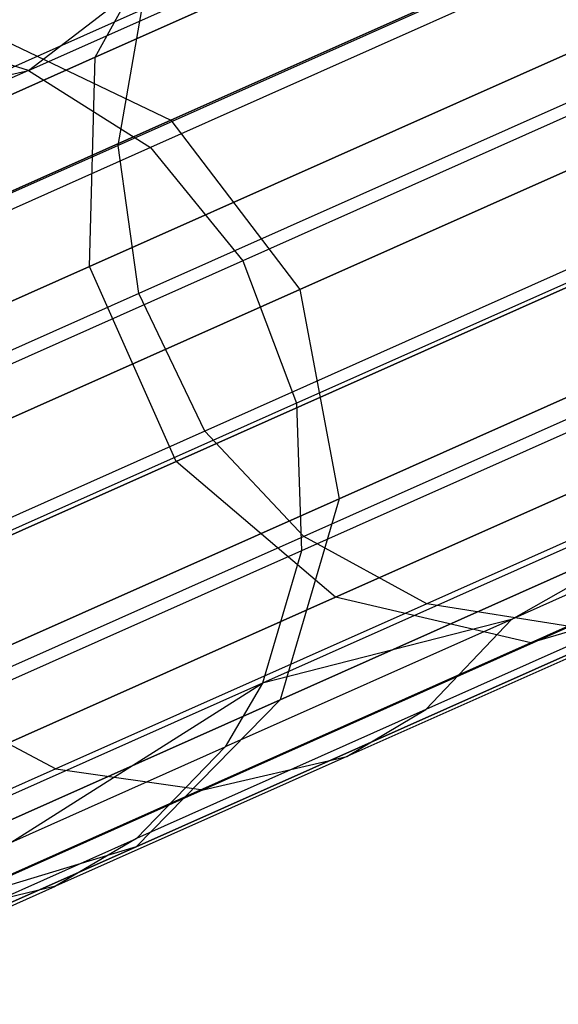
# Model space of a CAD drawing. Extents: x 0.3 to 7.1, y -3.38 to 3.38.
# Tile 11 of 256: x 0.81 to 0.93, y -1.42 to -1.2. Entities that reach past the tile are written whole.
import ezdxf

# ---------------------------------------------------------------- set-up
doc = ezdxf.new("R2010")
doc.units = 0
doc.header["$LTSCALE"] = 2.54
doc.layers.get('0').update_dxf_attribs({"linetype": 'CONTINUOUS'})

# ---------------------------------------------------------------- blocks, each defined once
blk = doc.blocks.new('SINGLES_B_BB_STL')
at = {"color": 0}
for p, q in [((0.82982, -1.20365, 15.72978), (1.01422, -1.12155, 15.35544)), ((0.82982, -1.20365, 15.72978), (1.01422, -1.12155, 15.35544)), ((1.01422, -1.12155, 12.90583), (0.82982, -1.20365, 12.53148)), ((1.01422, -1.12155, 12.90583), (0.82982, -1.20365, 12.53148)), ((0.81489, -1.20661, 39.83751), (0.95779, -1.14299, 40.25049)), ((0.81489, -1.20661, 39.83751), (0.95779, -1.14299, 40.25049)), ((0.98414, -1.16072, 40.24247), (0.84223, -1.22391, 39.83235)), ((0.98414, -1.16072, 40.24247), (0.84223, -1.22391, 39.83235)), ((0.84682, -1.2178, 16.17439), (0.97394, -1.1612, 15.79699)), ((0.84682, -1.2178, 16.17439), (0.97394, -1.1612, 15.79699)), ((0.97394, -1.1612, 12.46428), (0.84682, -1.2178, 12.08688)), ((0.97394, -1.1612, 12.46428), (0.84682, -1.2178, 12.08688)), ((0.82982, -1.20365, 15.72978), (0.85156, -1.16421, 15.74599)), ((0.82982, -1.20365, 15.72978), (0.85156, -1.16421, 15.74599)), ((0.82982, -1.20365, 12.53148), (0.85156, -1.16421, 12.51528)), ((0.82982, -1.20365, 12.53148), (0.85156, -1.16421, 12.51528)), ((0.82853, -1.25062, 15.72064), (1.0143, -1.16791, 15.34353)), ((0.82853, -1.25062, 15.72064), (1.0143, -1.16791, 15.34353)), ((1.0143, -1.16791, 12.91774), (0.82853, -1.25062, 12.54063)), ((1.0143, -1.16791, 12.91774), (0.82853, -1.25062, 12.54063)), ((0.81489, -1.20661, 39.83751), (0.85976, -1.17219, 40.05279)), ((0.81489, -1.20661, 39.83751), (0.85976, -1.17219, 40.05279)), ((0.93461, -1.17909, 40.52649), (0.83499, -1.22344, 40.31938)), ((0.93461, -1.17909, 40.52649), (0.83499, -1.22344, 40.31938)), ((1.00442, -1.18633, 40.23862), (0.86299, -1.2493, 39.82986)), ((1.00442, -1.18633, 40.23862), (0.86299, -1.2493, 39.82986)), ((0.84031, -1.19299, 40.31118), (0.75698, -1.23009, 40.09725)), ((0.84031, -1.19299, 40.31118), (0.75698, -1.23009, 40.09725)), ((0.83499, -1.22344, 40.31938), (0.84031, -1.19299, 40.31118)), ((0.83499, -1.22344, 40.31938), (0.84031, -1.19299, 40.31118)), ((0.80441, -1.19747, 16.16554), (0.84682, -1.2178, 16.17439)), ((0.80441, -1.19747, 16.16554), (0.84682, -1.2178, 16.17439)), ((0.80441, -1.19747, 12.09573), (0.84682, -1.2178, 12.08688)), ((0.80441, -1.19747, 12.09573), (0.84682, -1.2178, 12.08688)), ((1.00238, -1.19941, 15.8017), (0.87578, -1.25578, 16.17758)), ((1.00238, -1.19941, 15.8017), (0.87578, -1.25578, 16.17758)), ((0.87578, -1.25578, 12.08369), (1.00238, -1.19941, 12.45957)), ((0.87578, -1.25578, 12.08369), (1.00238, -1.19941, 12.45957)), ((0.81489, -1.20661, 39.83751), (0.79568, -1.20072, 39.84186)), ((0.81489, -1.20661, 39.83751), (0.79568, -1.20072, 39.84186)), ((0.69541, -1.2635, 16.12883), (0.82982, -1.20365, 15.72978)), ((0.69541, -1.2635, 16.12883), (0.82982, -1.20365, 15.72978)), ((0.82982, -1.20365, 12.53148), (0.69541, -1.2635, 12.13244)), ((0.82982, -1.20365, 12.53148), (0.69541, -1.2635, 12.13244)), ((0.82853, -1.25062, 15.72064), (0.82982, -1.20365, 15.72978)), ((0.82853, -1.25062, 15.72064), (0.82982, -1.20365, 15.72978)), ((0.82853, -1.25062, 12.54063), (0.82982, -1.20365, 12.53148)), ((0.82853, -1.25062, 12.54063), (0.82982, -1.20365, 12.53148)), ((0.81489, -1.20661, 39.83751), (0.73555, -1.24194, 39.40501)), ((0.81489, -1.20661, 39.83751), (0.73555, -1.24194, 39.40501)), ((0.74767, -1.22209, 39.62614), (0.81489, -1.20661, 39.83751)), ((0.74767, -1.22209, 39.62614), (0.81489, -1.20661, 39.83751)), ((0.81489, -1.20661, 39.83751), (0.84223, -1.22391, 39.83235)), ((0.81489, -1.20661, 39.83751), (0.84223, -1.22391, 39.83235)), ((0.93958, -1.21216, 40.53166), (0.8396, -1.25667, 40.32381)), ((0.93958, -1.21216, 40.53166), (0.8396, -1.25667, 40.32381)), ((0.848, -1.29434, 15.72064), (1.03377, -1.21163, 15.34353)), ((0.848, -1.29434, 15.72064), (1.03377, -1.21163, 15.34353)), ((1.03377, -1.21163, 12.91774), (0.848, -1.29434, 12.54063)), ((1.03377, -1.21163, 12.91774), (0.848, -1.29434, 12.54063)), ((0.76953, -1.25221, 16.56762), (0.84682, -1.2178, 16.17439)), ((0.76953, -1.25221, 16.56762), (0.84682, -1.2178, 16.17439)), ((0.84682, -1.2178, 12.08688), (0.76953, -1.25221, 11.69365)), ((0.84682, -1.2178, 12.08688), (0.76953, -1.25221, 11.69365)), ((0.84682, -1.2178, 16.17439), (0.87578, -1.25578, 16.17758)), ((0.84682, -1.2178, 16.17439), (0.87578, -1.25578, 16.17758)), ((0.84682, -1.2178, 12.08688), (0.87578, -1.25578, 12.08369)), ((0.84682, -1.2178, 12.08688), (0.87578, -1.25578, 12.08369)), ((1.0166, -1.21825, 40.2395), (0.87505, -1.28127, 39.83043)), ((1.0166, -1.21825, 40.2395), (0.87505, -1.28127, 39.83043)), ((0.83499, -1.22344, 40.31938), (0.7511, -1.26079, 40.10402)), ((0.83499, -1.22344, 40.31938), (0.7511, -1.26079, 40.10402)), ((0.84223, -1.22391, 39.83235), (0.76344, -1.25899, 39.40284)), ((0.84223, -1.22391, 39.83235), (0.76344, -1.25899, 39.40284)), ((0.8396, -1.25667, 40.32381), (0.83499, -1.22344, 40.31938)), ((0.8396, -1.25667, 40.32381), (0.83499, -1.22344, 40.31938)), ((0.84223, -1.22391, 39.83235), (0.86299, -1.2493, 39.82986)), ((0.84223, -1.22391, 39.83235), (0.86299, -1.2493, 39.82986)), ((0.95438, -1.24303, 40.5311), (0.85443, -1.28752, 40.32333)), ((0.95438, -1.24303, 40.5311), (0.85443, -1.28752, 40.32333)), ((0.88376, -1.32481, 15.72978), (1.06817, -1.24271, 15.35544)), ((0.88376, -1.32481, 15.72978), (1.06817, -1.24271, 15.35544)), ((1.06817, -1.24271, 12.90583), (0.88376, -1.32481, 12.53148)), ((1.06817, -1.24271, 12.90583), (0.88376, -1.32481, 12.53148)), ((0.88463, -1.30271, 16.17439), (1.01175, -1.24611, 15.79699)), ((0.88463, -1.30271, 16.17439), (1.01175, -1.24611, 15.79699)), ((1.01175, -1.24611, 12.46428), (0.88463, -1.30271, 12.08688)), ((1.01175, -1.24611, 12.46428), (0.88463, -1.30271, 12.08688)), ((0.86299, -1.2493, 39.82986), (0.78446, -1.28426, 39.4018)), ((0.86299, -1.2493, 39.82986), (0.78446, -1.28426, 39.4018)), ((0.86299, -1.2493, 39.82986), (0.87505, -1.28127, 39.83043)), ((0.86299, -1.2493, 39.82986), (0.87505, -1.28127, 39.83043)), ((0.69313, -1.3109, 16.12262), (0.82853, -1.25062, 15.72064)), ((0.69313, -1.3109, 16.12262), (0.82853, -1.25062, 15.72064)), ((0.82853, -1.25062, 12.54063), (0.69313, -1.3109, 12.13865)), ((0.82853, -1.25062, 12.54063), (0.69313, -1.3109, 12.13865)), ((0.848, -1.29434, 15.72064), (0.82853, -1.25062, 15.72064)), ((0.848, -1.29434, 15.72064), (0.82853, -1.25062, 15.72064)), ((0.848, -1.29434, 12.54063), (0.82853, -1.25062, 12.54063)), ((0.848, -1.29434, 12.54063), (0.82853, -1.25062, 12.54063)), ((1.01839, -1.25105, 40.24506), (0.87616, -1.31438, 39.83401)), ((1.01839, -1.25105, 40.24506), (0.87616, -1.31438, 39.83401)), ((0.92762, -1.33505, 15.74599), (1.10961, -1.25402, 15.37654)), ((0.92762, -1.33505, 15.74599), (1.10961, -1.25402, 15.37654)), ((1.10961, -1.25402, 12.88473), (0.92762, -1.33505, 12.51528)), ((1.10961, -1.25402, 12.88473), (0.92762, -1.33505, 12.51528)), ((0.8396, -1.25667, 40.32381), (0.7554, -1.29416, 40.10767)), ((0.8396, -1.25667, 40.32381), (0.7554, -1.29416, 40.10767)), ((0.87578, -1.25578, 16.17758), (0.79879, -1.29006, 16.56923)), ((0.87578, -1.25578, 16.17758), (0.79879, -1.29006, 16.56923)), ((0.79879, -1.29006, 11.69203), (0.87578, -1.25578, 12.08369)), ((0.79879, -1.29006, 11.69203), (0.87578, -1.25578, 12.08369)), ((0.85443, -1.28752, 40.32333), (0.8396, -1.25667, 40.32381)), ((0.85443, -1.28752, 40.32333), (0.8396, -1.25667, 40.32381)), ((0.87578, -1.25578, 16.17758), (0.88463, -1.30271, 16.17439)), ((0.87578, -1.25578, 16.17758), (0.88463, -1.30271, 16.17439)), ((0.87578, -1.25578, 12.08369), (0.88463, -1.30271, 12.08688)), ((0.87578, -1.25578, 12.08369), (0.88463, -1.30271, 12.08688)), ((0.97623, -1.26684, 40.52514), (0.8767, -1.31116, 40.31823)), ((0.97623, -1.26684, 40.52514), (0.8767, -1.31116, 40.31823)), ((0.87505, -1.28127, 39.83043), (0.79647, -1.31626, 39.40204)), ((0.87505, -1.28127, 39.83043), (0.79647, -1.31626, 39.40204)), ((1.01074, -1.28028, 40.25404), (0.86741, -1.3441, 39.83979)), ((1.01074, -1.28028, 40.25404), (0.86741, -1.3441, 39.83979)), ((0.87505, -1.28127, 39.83043), (0.87616, -1.31438, 39.83401)), ((0.87505, -1.28127, 39.83043), (0.87616, -1.31438, 39.83401)), ((0.92326, -1.32979, 40.0551), (1.01074, -1.28028, 40.25404)), ((0.92326, -1.32979, 40.0551), (1.01074, -1.28028, 40.25404)), ((1.00303, -1.28231, 40.51458), (0.90424, -1.32629, 40.30919)), ((1.00303, -1.28231, 40.51458), (0.90424, -1.32629, 40.30919)), ((0.85443, -1.28752, 40.32333), (0.77027, -1.32499, 40.10727)), ((0.85443, -1.28752, 40.32333), (0.77027, -1.32499, 40.10727)), ((0.8767, -1.31116, 40.31823), (0.85443, -1.28752, 40.32333)), ((0.8767, -1.31116, 40.31823), (0.85443, -1.28752, 40.32333)), ((0.87136, -1.34783, 16.16554), (0.99989, -1.2906, 15.78394)), ((0.87136, -1.34783, 16.16554), (0.99989, -1.2906, 15.78394)), ((0.99989, -1.2906, 12.47733), (0.87136, -1.34783, 12.09573)), ((0.99989, -1.2906, 12.47733), (0.87136, -1.34783, 12.09573)), ((0.7126, -1.35463, 16.12262), (0.848, -1.29434, 15.72064)), ((0.7126, -1.35463, 16.12262), (0.848, -1.29434, 15.72064)), ((0.848, -1.29434, 12.54063), (0.7126, -1.35463, 12.13865)), ((0.848, -1.29434, 12.54063), (0.7126, -1.35463, 12.13865)), ((0.88376, -1.32481, 15.72978), (0.848, -1.29434, 15.72064)), ((0.88376, -1.32481, 15.72978), (0.848, -1.29434, 15.72064)), ((0.88376, -1.32481, 12.53148), (0.848, -1.29434, 12.54063)), ((0.88376, -1.32481, 12.53148), (0.848, -1.29434, 12.54063)), ((1.00309, -1.29424, 40.26006), (0.92326, -1.32979, 40.0551)), ((1.00309, -1.29424, 40.26006), (0.92326, -1.32979, 40.0551)), ((0.80733, -1.33712, 16.56762), (0.88463, -1.30271, 16.17439)), ((0.80733, -1.33712, 16.56762), (0.88463, -1.30271, 16.17439)), ((0.88463, -1.30271, 12.08688), (0.80733, -1.33712, 11.69365)), ((0.88463, -1.30271, 12.08688), (0.80733, -1.33712, 11.69365)), ((0.88463, -1.30271, 16.17439), (0.87136, -1.34783, 16.16554)), ((0.88463, -1.30271, 16.17439), (0.87136, -1.34783, 16.16554)), ((0.88463, -1.30271, 12.08688), (0.87136, -1.34783, 12.09573)), ((0.88463, -1.30271, 12.08688), (0.87136, -1.34783, 12.09573)), ((0.8767, -1.31116, 40.31823), (0.79289, -1.34847, 40.10307)), ((0.8767, -1.31116, 40.31823), (0.79289, -1.34847, 40.10307)), ((0.90424, -1.32629, 40.30919), (0.8767, -1.31116, 40.31823)), ((0.90424, -1.32629, 40.30919), (0.8767, -1.31116, 40.31823)), ((0.87616, -1.31438, 39.83401), (0.7972, -1.34954, 39.40354)), ((0.87616, -1.31438, 39.83401), (0.7972, -1.34954, 39.40354)), ((0.87616, -1.31438, 39.83401), (0.86741, -1.3441, 39.83979)), ((0.87616, -1.31438, 39.83401), (0.86741, -1.3441, 39.83979)), ((0.98466, -1.31412, 40.27191), (0.90401, -1.35003, 40.06487)), ((0.98466, -1.31412, 40.27191), (0.90401, -1.35003, 40.06487)), ((0.839, -1.38082, 16.15306), (0.96953, -1.3227, 15.76553)), ((0.839, -1.38082, 16.15306), (0.96953, -1.3227, 15.76553)), ((0.96953, -1.3227, 12.49574), (0.839, -1.38082, 12.10821)), ((0.96953, -1.3227, 12.49574), (0.839, -1.38082, 12.10821)), ((0.96953, -1.3227, 15.76553), (0.92762, -1.33505, 15.74599)), ((0.96953, -1.3227, 15.76553), (0.92762, -1.33505, 15.74599)), ((0.96953, -1.3227, 12.49574), (0.92762, -1.33505, 12.51528)), ((0.96953, -1.3227, 12.49574), (0.92762, -1.33505, 12.51528)), ((0.74935, -1.38465, 16.12883), (0.88376, -1.32481, 15.72978)), ((0.74935, -1.38465, 16.12883), (0.88376, -1.32481, 15.72978)), ((0.88376, -1.32481, 12.53148), (0.74935, -1.38465, 12.13244)), ((0.88376, -1.32481, 12.53148), (0.74935, -1.38465, 12.13244)), ((0.92762, -1.33505, 15.74599), (0.88376, -1.32481, 15.72978)), ((0.92762, -1.33505, 15.74599), (0.88376, -1.32481, 15.72978)), ((0.92762, -1.33505, 12.51528), (0.88376, -1.32481, 12.53148)), ((0.92762, -1.33505, 12.51528), (0.88376, -1.32481, 12.53148)), ((0.96762, -1.32435, 40.28129), (0.88634, -1.36054, 40.0726)), ((0.96762, -1.32435, 40.28129), (0.88634, -1.36054, 40.0726)), ((0.90424, -1.32629, 40.30919), (0.82104, -1.36333, 40.09562)), ((0.90424, -1.32629, 40.30919), (0.82104, -1.36333, 40.09562)), ((0.93637, -1.33142, 40.29623), (0.90424, -1.32629, 40.30919)), ((0.93637, -1.33142, 40.29623), (0.90424, -1.32629, 40.30919)), ((0.92326, -1.32979, 40.0551), (0.85902, -1.35839, 39.84367)), ((0.92326, -1.32979, 40.0551), (0.85902, -1.35839, 39.84367)), ((0.92326, -1.32979, 40.0551), (0.86741, -1.3441, 39.83979)), ((0.92326, -1.32979, 40.0551), (0.86741, -1.3441, 39.83979)), ((0.90401, -1.35003, 40.06487), (0.92326, -1.32979, 40.0551)), ((0.90401, -1.35003, 40.06487), (0.92326, -1.32979, 40.0551)), ((0.93637, -1.33142, 40.29623), (0.85407, -1.36807, 40.08492)), ((0.93637, -1.33142, 40.29623), (0.85407, -1.36807, 40.08492)), ((0.79497, -1.39411, 16.13981), (0.92762, -1.33505, 15.74599)), ((0.79497, -1.39411, 16.13981), (0.92762, -1.33505, 15.74599)), ((0.92762, -1.33505, 12.51528), (0.79497, -1.39411, 12.12146)), ((0.92762, -1.33505, 12.51528), (0.79497, -1.39411, 12.12146)), ((0.86741, -1.3441, 39.83979), (0.78783, -1.37953, 39.40597)), ((0.86741, -1.3441, 39.83979), (0.78783, -1.37953, 39.40597)), ((0.81089, -1.37982, 39.62742), (0.86741, -1.3441, 39.83979)), ((0.81089, -1.37982, 39.62742), (0.86741, -1.3441, 39.83979)), ((0.86741, -1.3441, 39.83979), (0.85902, -1.35839, 39.84367)), ((0.86741, -1.3441, 39.83979), (0.85902, -1.35839, 39.84367)), ((0.79289, -1.34847, 40.10307), (0.82104, -1.36333, 40.09562)), ((0.79289, -1.34847, 40.10307), (0.82104, -1.36333, 40.09562)), ((0.7932, -1.38263, 16.56315), (0.87136, -1.34783, 16.16554)), ((0.7932, -1.38263, 16.56315), (0.87136, -1.34783, 16.16554)), ((0.87136, -1.34783, 12.09573), (0.7932, -1.38263, 11.69812)), ((0.87136, -1.34783, 12.09573), (0.7932, -1.38263, 11.69812)), ((0.87136, -1.34783, 16.16554), (0.839, -1.38082, 16.15306)), ((0.87136, -1.34783, 16.16554), (0.839, -1.38082, 16.15306)), ((0.87136, -1.34783, 12.09573), (0.839, -1.38082, 12.10821)), ((0.87136, -1.34783, 12.09573), (0.839, -1.38082, 12.10821)), ((0.90401, -1.35003, 40.06487), (0.83913, -1.37892, 39.85129)), ((0.90401, -1.35003, 40.06487), (0.83913, -1.37892, 39.85129)), ((0.88634, -1.36054, 40.0726), (0.90401, -1.35003, 40.06487)), ((0.88634, -1.36054, 40.0726), (0.90401, -1.35003, 40.06487)), ((0.81089, -1.37982, 39.62742), (0.85902, -1.35839, 39.84367)), ((0.81089, -1.37982, 39.62742), (0.85902, -1.35839, 39.84367)), ((0.85902, -1.35839, 39.84367), (0.83913, -1.37892, 39.85129)), ((0.85902, -1.35839, 39.84367), (0.83913, -1.37892, 39.85129)), ((0.88634, -1.36054, 40.0726), (0.82093, -1.38966, 39.85733)), ((0.88634, -1.36054, 40.0726), (0.82093, -1.38966, 39.85733)), ((0.85407, -1.36807, 40.08492), (0.88634, -1.36054, 40.0726)), ((0.85407, -1.36807, 40.08492), (0.88634, -1.36054, 40.0726)), ((0.82104, -1.36333, 40.09562), (0.7541, -1.39314, 39.8753)), ((0.82104, -1.36333, 40.09562), (0.7541, -1.39314, 39.8753)), ((0.82104, -1.36333, 40.09562), (0.85407, -1.36807, 40.08492)), ((0.82104, -1.36333, 40.09562), (0.85407, -1.36807, 40.08492)), ((0.85407, -1.36807, 40.08492), (0.78784, -1.39755, 39.86695)), ((0.85407, -1.36807, 40.08492), (0.78784, -1.39755, 39.86695)), ((0.79051, -1.40056, 39.63286), (0.83913, -1.37892, 39.85129)), ((0.79051, -1.40056, 39.63286), (0.83913, -1.37892, 39.85129)), ((0.83913, -1.37892, 39.85129), (0.82093, -1.38966, 39.85733)), ((0.83913, -1.37892, 39.85129), (0.82093, -1.38966, 39.85733)), ((0.75962, -1.41616, 16.55685), (0.839, -1.38082, 16.15306)), ((0.75962, -1.41616, 16.55685), (0.839, -1.38082, 16.15306)), ((0.839, -1.38082, 12.10821), (0.75962, -1.41616, 11.70442)), ((0.839, -1.38082, 12.10821), (0.75962, -1.41616, 11.70442)), ((0.839, -1.38082, 16.15306), (0.79497, -1.39411, 16.13981)), ((0.839, -1.38082, 16.15306), (0.79497, -1.39411, 16.13981)), ((0.839, -1.38082, 12.10821), (0.79497, -1.39411, 12.12146)), ((0.839, -1.38082, 12.10821), (0.79497, -1.39411, 12.12146)), ((0.77193, -1.41148, 39.63716), (0.82093, -1.38966, 39.85733)), ((0.77193, -1.41148, 39.63716), (0.82093, -1.38966, 39.85733)), ((0.82093, -1.38966, 39.85733), (0.78784, -1.39755, 39.86695)), ((0.82093, -1.38966, 39.85733), (0.78784, -1.39755, 39.86695))]:
    blk.add_line(p, q, dxfattribs=at)

msp = doc.modelspace()

# ---------------------------------------------------------------- block references
at = {"color": 0}
msp.add_blockref('SINGLES_B_BB_STL', (0, 0), dxfattribs=at)

doc.saveas('drawing.dxf')
